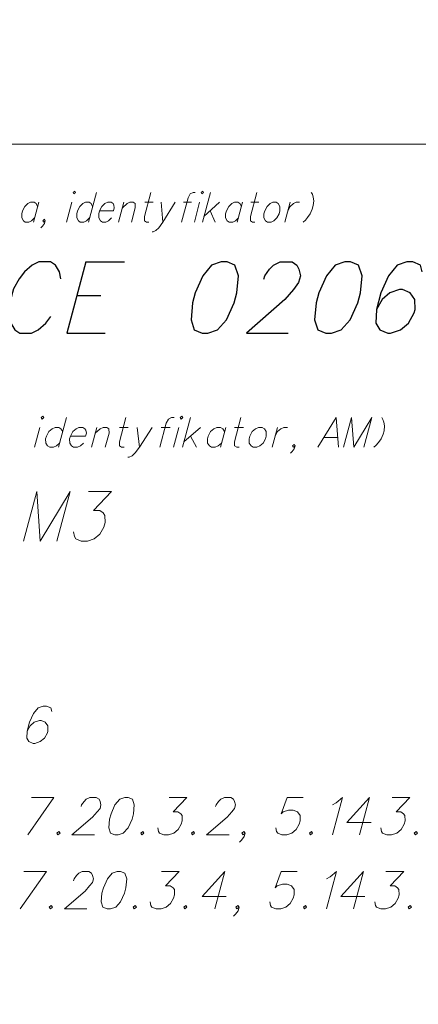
# Model space of a CAD drawing. Header units: metres. Extents: x 5554594 to 5556205, y 5636132 to 5636668.
# Tile 105 of 168: x 5555327 to 5555336, y 5636496 to 5636520. Entities that reach past the tile are written whole.
import ezdxf

# ---------------------------------------------------------------- set-up
doc = ezdxf.new("R2010")
doc.units = ezdxf.units.M
doc.header["$MEASUREMENT"] = 0
doc.header["$XCLIPFRAME"] = 0
doc.layers.add('#RAMKA', color=7, linetype='Continuous', lineweight=18)
doc.layers.add('#RASTER', color=7, linetype='Continuous', lineweight=18)
picture_1 = doc.add_image_def('image1.tif', size_in_pixel=(18897, 11811))

# ---------------------------------------------------------------- blocks, each defined once
blk = doc.blocks.new('*U859')
at = {"layer": '#RAMKA', "color": 7, "linetype": 'ByBlock', "lineweight": 18}
blk.add_line((5555327.076, 5636515.257), (5555326.945, 5636514.768), dxfattribs=at)
at = {"layer": '#RAMKA', "color": 7, "linetype": 'ByBlock', "lineweight": 18, "flags": 128}
blk.add_lwpolyline([(5555327.048, 5636515.154), (5555327.01, 5636515.223), (5555326.962, 5636515.257), (5555326.876, 5636515.257), (5555326.809, 5636515.223), (5555326.734, 5636515.154), (5555326.676, 5636515.044), (5555326.657, 5636514.975), (5555326.658, 5636514.872), (5555326.697, 5636514.803), (5555326.745, 5636514.768), (5555326.831, 5636514.768), (5555326.897, 5636514.803), (5555326.973, 5636514.872)], dxfattribs=at)
blk = doc.blocks.new('*U860')
at = {"layer": '#RAMKA', "color": 7, "linetype": 'ByBlock', "lineweight": 18}
blk.add_line((5555327.886, 5636515.257), (5555327.755, 5636514.768), dxfattribs=at)
at = {"layer": '#RAMKA', "color": 7, "linetype": 'ByBlock', "lineweight": 18, "flags": 128}
blk.add_lwpolyline([(5555327.922, 5636515.499), (5555327.941, 5636515.464), (5555327.979, 5636515.499), (5555327.96, 5636515.533), (5555327.922, 5636515.499)], dxfattribs=at)
blk = doc.blocks.new('*U861')
at = {"layer": '#RAMKA', "color": 7, "linetype": 'ByBlock', "lineweight": 18}
blk.add_line((5555328.493, 5636515.499), (5555328.297, 5636514.768), dxfattribs=at)
at = {"layer": '#RAMKA', "color": 7, "linetype": 'ByBlock', "lineweight": 18, "flags": 128}
blk.add_lwpolyline([(5555328.401, 5636515.154), (5555328.362, 5636515.223), (5555328.314, 5636515.257), (5555328.228, 5636515.257), (5555328.162, 5636515.223), (5555328.086, 5636515.154), (5555328.029, 5636515.044), (5555328.01, 5636514.975), (5555328.011, 5636514.872), (5555328.05, 5636514.803), (5555328.097, 5636514.768), (5555328.183, 5636514.768), (5555328.25, 5636514.803), (5555328.325, 5636514.872)], dxfattribs=at)
blk = doc.blocks.new('*U862')
at = {"layer": '#RAMKA', "color": 7, "linetype": 'ByBlock', "lineweight": 18}
blk.add_line((5555329.171, 5636515.257), (5555329.04, 5636514.768), dxfattribs=at)
at = {"layer": '#RAMKA', "color": 7, "linetype": 'ByBlock', "lineweight": 18, "flags": 128}
blk.add_lwpolyline([(5555329.134, 5636515.119), (5555329.248, 5636515.223), (5555329.314, 5636515.257), (5555329.4, 5636515.257), (5555329.448, 5636515.223), (5555329.449, 5636515.119), (5555329.355, 5636514.768)], dxfattribs=at)
blk = doc.blocks.new('*U863')
at = {"layer": '#RAMKA', "color": 7, "linetype": 'ByBlock', "lineweight": 18}
blk.add_line((5555329.686, 5636515.257), (5555329.886, 5636515.257), dxfattribs=at)
at = {"layer": '#RAMKA', "color": 7, "linetype": 'ByBlock', "lineweight": 18, "flags": 128}
blk.add_lwpolyline([(5555329.836, 5636515.499), (5555329.678, 5636514.906), (5555329.678, 5636514.803), (5555329.726, 5636514.768), (5555329.783, 5636514.768)], dxfattribs=at)
blk = doc.blocks.new('*U864')
at = {"layer": '#RAMKA', "color": 7, "linetype": 'ByBlock', "lineweight": 18}
blk.add_line((5555330.086, 5636515.257), (5555330.126, 5636514.768), dxfattribs=at)
at = {"layer": '#RAMKA', "color": 7, "linetype": 'ByBlock', "lineweight": 18, "flags": 128}
blk.add_lwpolyline([(5555330.429, 5636515.257), (5555330.126, 5636514.768), (5555330.032, 5636514.63), (5555329.957, 5636514.561), (5555329.89, 5636514.526), (5555329.862, 5636514.526)], dxfattribs=at)
blk = doc.blocks.new('*U865')
at = {"layer": '#RAMKA', "color": 7, "linetype": 'ByBlock', "lineweight": 18}
blk.add_line((5555330.634, 5636515.257), (5555330.834, 5636515.257), dxfattribs=at)
at = {"layer": '#RAMKA', "color": 7, "linetype": 'ByBlock', "lineweight": 18, "flags": 128}
blk.add_lwpolyline([(5555330.927, 5636515.499), (5555330.87, 5636515.499), (5555330.803, 5636515.464), (5555330.747, 5636515.361), (5555330.588, 5636514.768)], dxfattribs=at)
blk = doc.blocks.new('*U866')
at = {"layer": '#RAMKA', "color": 7, "linetype": 'ByBlock', "lineweight": 18}
blk.add_line((5555331.034, 5636515.257), (5555330.903, 5636514.768), dxfattribs=at)
at = {"layer": '#RAMKA', "color": 7, "linetype": 'ByBlock', "lineweight": 18, "flags": 128}
blk.add_lwpolyline([(5555331.07, 5636515.499), (5555331.089, 5636515.464), (5555331.127, 5636515.499), (5555331.108, 5636515.533), (5555331.07, 5636515.499)], dxfattribs=at)
blk = doc.blocks.new('*U867')
at = {"layer": '#RAMKA', "color": 7, "linetype": 'ByBlock', "lineweight": 18}
for p, q in [((5555331.298, 5636515.499), (5555331.103, 5636514.768)), ((5555331.519, 5636515.257), (5555331.14, 5636514.906)), ((5555331.291, 5636515.044), (5555331.417, 5636514.768))]:
    blk.add_line(p, q, dxfattribs=at)
blk = doc.blocks.new('*U868')
at = {"layer": '#RAMKA', "color": 7, "linetype": 'ByBlock', "lineweight": 18}
blk.add_line((5555332.091, 5636515.257), (5555331.96, 5636514.768), dxfattribs=at)
at = {"layer": '#RAMKA', "color": 7, "linetype": 'ByBlock', "lineweight": 18, "flags": 128}
blk.add_lwpolyline([(5555332.063, 5636515.154), (5555332.025, 5636515.223), (5555331.977, 5636515.257), (5555331.891, 5636515.257), (5555331.824, 5636515.223), (5555331.749, 5636515.154), (5555331.691, 5636515.044), (5555331.672, 5636514.975), (5555331.673, 5636514.872), (5555331.712, 5636514.803), (5555331.76, 5636514.768), (5555331.846, 5636514.768), (5555331.912, 5636514.803), (5555331.988, 5636514.872)], dxfattribs=at)
blk = doc.blocks.new('*U869')
at = {"layer": '#RAMKA', "color": 7, "linetype": 'ByBlock', "lineweight": 18}
blk.add_line((5555332.291, 5636515.257), (5555332.491, 5636515.257), dxfattribs=at)
at = {"layer": '#RAMKA', "color": 7, "linetype": 'ByBlock', "lineweight": 18, "flags": 128}
blk.add_lwpolyline([(5555332.441, 5636515.499), (5555332.283, 5636514.906), (5555332.283, 5636514.803), (5555332.331, 5636514.768), (5555332.389, 5636514.768)], dxfattribs=at)
blk = doc.blocks.new('*U870')
at = {"layer": '#RAMKA', "color": 7, "linetype": 'ByBlock', "lineweight": 18}
blk.add_line((5555333.263, 5636515.257), (5555333.132, 5636514.768), dxfattribs=at)
at = {"layer": '#RAMKA', "color": 7, "linetype": 'ByBlock', "lineweight": 18, "flags": 128}
blk.add_lwpolyline([(5555333.205, 5636515.044), (5555333.263, 5636515.154), (5555333.339, 5636515.223), (5555333.405, 5636515.257), (5555333.491, 5636515.257)], dxfattribs=at)
blk = doc.blocks.new('*U886')
at = {"layer": '#RAMKA', "color": 7, "linetype": 'ByBlock', "lineweight": 18}
blk.add_line((5555327.102, 5636509.717), (5555326.971, 5636509.228), dxfattribs=at)
at = {"layer": '#RAMKA', "color": 7, "linetype": 'ByBlock', "lineweight": 18, "flags": 128}
blk.add_lwpolyline([(5555327.136, 5636509.959), (5555327.158, 5636509.924), (5555327.198, 5636509.959), (5555327.176, 5636509.993), (5555327.136, 5636509.959)], dxfattribs=at)
blk = doc.blocks.new('*U887')
at = {"layer": '#RAMKA', "color": 7, "linetype": 'ByBlock', "lineweight": 18}
blk.add_line((5555327.757, 5636509.959), (5555327.562, 5636509.228), dxfattribs=at)
at = {"layer": '#RAMKA', "color": 7, "linetype": 'ByBlock', "lineweight": 18, "flags": 128}
blk.add_lwpolyline([(5555327.665, 5636509.613), (5555327.621, 5636509.682), (5555327.568, 5636509.717), (5555327.475, 5636509.717), (5555327.404, 5636509.682), (5555327.323, 5636509.613), (5555327.263, 5636509.504), (5555327.244, 5636509.435), (5555327.248, 5636509.332), (5555327.291, 5636509.263), (5555327.344, 5636509.228), (5555327.437, 5636509.228), (5555327.509, 5636509.263), (5555327.589, 5636509.332)], dxfattribs=at)
blk = doc.blocks.new('*U888')
at = {"layer": '#RAMKA', "color": 7, "linetype": 'ByBlock', "lineweight": 18}
blk.add_line((5555328.5, 5636509.717), (5555328.369, 5636509.228), dxfattribs=at)
at = {"layer": '#RAMKA', "color": 7, "linetype": 'ByBlock', "lineweight": 18, "flags": 128}
blk.add_lwpolyline([(5555328.463, 5636509.579), (5555328.584, 5636509.682), (5555328.656, 5636509.717), (5555328.749, 5636509.717), (5555328.802, 5636509.682), (5555328.805, 5636509.579), (5555328.711, 5636509.228)], dxfattribs=at)
blk = doc.blocks.new('*U889')
at = {"layer": '#RAMKA', "color": 7, "linetype": 'ByBlock', "lineweight": 18}
blk.add_line((5555329.059, 5636509.717), (5555329.277, 5636509.717), dxfattribs=at)
at = {"layer": '#RAMKA', "color": 7, "linetype": 'ByBlock', "lineweight": 18, "flags": 128}
blk.add_lwpolyline([(5555329.217, 5636509.959), (5555329.059, 5636509.366), (5555329.062, 5636509.263), (5555329.115, 5636509.228), (5555329.177, 5636509.228)], dxfattribs=at)
blk = doc.blocks.new('*U890')
at = {"layer": '#RAMKA', "color": 7, "linetype": 'ByBlock', "lineweight": 18}
blk.add_line((5555329.494, 5636509.717), (5555329.55, 5636509.228), dxfattribs=at)
at = {"layer": '#RAMKA', "color": 7, "linetype": 'ByBlock', "lineweight": 18, "flags": 128}
blk.add_lwpolyline([(5555329.867, 5636509.717), (5555329.55, 5636509.228), (5555329.45, 5636509.09), (5555329.37, 5636509.021), (5555329.298, 5636508.986), (5555329.267, 5636508.986)], dxfattribs=at)
blk = doc.blocks.new('*U891')
at = {"layer": '#RAMKA', "color": 7, "linetype": 'ByBlock', "lineweight": 18}
blk.add_line((5555330.09, 5636509.717), (5555330.307, 5636509.717), dxfattribs=at)
at = {"layer": '#RAMKA', "color": 7, "linetype": 'ByBlock', "lineweight": 18, "flags": 128}
blk.add_lwpolyline([(5555330.403, 5636509.959), (5555330.341, 5636509.959), (5555330.269, 5636509.924), (5555330.211, 5636509.821), (5555330.052, 5636509.228)], dxfattribs=at)
blk = doc.blocks.new('*U892')
at = {"layer": '#RAMKA', "color": 7, "linetype": 'ByBlock', "lineweight": 18}
blk.add_line((5555330.524, 5636509.717), (5555330.393, 5636509.228), dxfattribs=at)
at = {"layer": '#RAMKA', "color": 7, "linetype": 'ByBlock', "lineweight": 18, "flags": 128}
blk.add_lwpolyline([(5555330.558, 5636509.959), (5555330.58, 5636509.924), (5555330.62, 5636509.959), (5555330.598, 5636509.993), (5555330.558, 5636509.959)], dxfattribs=at)
blk = doc.blocks.new('*U893')
at = {"layer": '#RAMKA', "color": 7, "linetype": 'ByBlock', "lineweight": 18}
for p, q in [((5555330.807, 5636509.959), (5555330.611, 5636509.228)), ((5555331.053, 5636509.717), (5555330.648, 5636509.366)), ((5555330.809, 5636509.504), (5555330.953, 5636509.228))]:
    blk.add_line(p, q, dxfattribs=at)
blk = doc.blocks.new('*U894')
at = {"layer": '#RAMKA', "color": 7, "linetype": 'ByBlock', "lineweight": 18}
blk.add_line((5555331.674, 5636509.717), (5555331.543, 5636509.228), dxfattribs=at)
at = {"layer": '#RAMKA', "color": 7, "linetype": 'ByBlock', "lineweight": 18, "flags": 128}
blk.add_lwpolyline([(5555331.646, 5636509.613), (5555331.602, 5636509.682), (5555331.55, 5636509.717), (5555331.456, 5636509.717), (5555331.385, 5636509.682), (5555331.304, 5636509.613), (5555331.244, 5636509.504), (5555331.226, 5636509.435), (5555331.229, 5636509.332), (5555331.272, 5636509.263), (5555331.325, 5636509.228), (5555331.419, 5636509.228), (5555331.49, 5636509.263), (5555331.571, 5636509.332)], dxfattribs=at)
blk = doc.blocks.new('*U895')
at = {"layer": '#RAMKA', "color": 7, "linetype": 'ByBlock', "lineweight": 18}
blk.add_line((5555331.891, 5636509.717), (5555332.109, 5636509.717), dxfattribs=at)
at = {"layer": '#RAMKA', "color": 7, "linetype": 'ByBlock', "lineweight": 18, "flags": 128}
blk.add_lwpolyline([(5555332.049, 5636509.959), (5555331.89, 5636509.366), (5555331.894, 5636509.263), (5555331.947, 5636509.228), (5555332.009, 5636509.228)], dxfattribs=at)
blk = doc.blocks.new('*U896')
at = {"layer": '#RAMKA', "color": 7, "linetype": 'ByBlock', "lineweight": 18}
blk.add_line((5555332.947, 5636509.717), (5555332.816, 5636509.228), dxfattribs=at)
at = {"layer": '#RAMKA', "color": 7, "linetype": 'ByBlock', "lineweight": 18, "flags": 128}
blk.add_lwpolyline([(5555332.89, 5636509.504), (5555332.951, 5636509.613), (5555333.031, 5636509.682), (5555333.103, 5636509.717), (5555333.196, 5636509.717)], dxfattribs=at)
blk = doc.blocks.new('*U897')
at = {"layer": '#RAMKA', "color": 7, "linetype": 'ByBlock', "lineweight": 18}
blk.add_line((5555334.093, 5636509.47), (5555334.434, 5636509.47), dxfattribs=at)
at = {"layer": '#RAMKA', "color": 7, "linetype": 'ByBlock', "lineweight": 18, "flags": 128}
blk.add_lwpolyline([(5555334.452, 5636509.228), (5555334.394, 5636509.959), (5555333.945, 5636509.228)], dxfattribs=at)
blk = doc.blocks.new('*U1279')
at = {"layer": '#RAMKA', "color": 7, "linetype": 'ByBlock', "lineweight": 25}
for p, q in [((5555328.233, 5636513.789), (5555327.762, 5636512.034)), ((5555328.233, 5636513.789), (5555329.183, 5636513.789)), ((5555328.011, 5636512.96), (5555328.6, 5636512.96)), ((5555327.762, 5636512.034), (5555328.712, 5636512.034))]:
    blk.add_line(p, q, dxfattribs=at)
blk = doc.blocks.new('*U1305')
at = {"layer": '#RAMKA', "color": 7, "linetype": 'ByBlock', "lineweight": 18}
for p, q in [((5555327.449, 5636500.612), (5555326.806, 5636499.693)), ((5555326.896, 5636500.612), (5555327.449, 5636500.612))]:
    blk.add_line(p, q, dxfattribs=at)
blk = doc.blocks.new('*U1306')
at = {"layer": '#RAMKA', "color": 7, "linetype": 'ByBlock', "lineweight": 18}
blk.add_line((5555335.213, 5636500.612), (5555334.967, 5636499.693), dxfattribs=at)
at = {"layer": '#RAMKA', "color": 7, "linetype": 'ByBlock', "lineweight": 18, "flags": 128}
blk.add_lwpolyline([(5555335.213, 5636500.612), (5555334.657, 5636499.997), (5555335.25, 5636499.997)], dxfattribs=at)
blk = doc.blocks.new('*U1310')
at = {"layer": '#RAMKA', "color": 7, "linetype": 'ByBlock', "lineweight": 18}
for p, q in [((5555327.262, 5636498.791), (5555326.618, 5636497.872)), ((5555326.708, 5636498.791), (5555327.262, 5636498.791))]:
    blk.add_line(p, q, dxfattribs=at)
blk = doc.blocks.new('*U1311')
at = {"layer": '#RAMKA', "color": 7, "linetype": 'ByBlock', "lineweight": 18}
blk.add_line((5555331.652, 5636498.791), (5555331.405, 5636497.872), dxfattribs=at)
at = {"layer": '#RAMKA', "color": 7, "linetype": 'ByBlock', "lineweight": 18, "flags": 128}
blk.add_lwpolyline([(5555331.652, 5636498.791), (5555331.096, 5636498.176), (5555331.689, 5636498.176)], dxfattribs=at)
blk = doc.blocks.new('*U1312')
at = {"layer": '#RAMKA', "color": 7, "linetype": 'ByBlock', "lineweight": 18}
blk.add_line((5555335.064, 5636498.791), (5555334.818, 5636497.872), dxfattribs=at)
at = {"layer": '#RAMKA', "color": 7, "linetype": 'ByBlock', "lineweight": 18, "flags": 128}
blk.add_lwpolyline([(5555335.064, 5636498.791), (5555334.509, 5636498.176), (5555335.101, 5636498.176)], dxfattribs=at)

msp = doc.modelspace()

# ---------------------------------------------------------------- linework, layer by layer
at = {"layer": '#RAMKA', "color": 7, "linetype": 'Continuous', "lineweight": 18, "flags": 128}
for points in [[(5555567.543, 5636516.686), (5555567.543, 5636373.686), (5555311.77, 5636373.686), (5555311.77, 5636516.686), (5555567.543, 5636516.686)], [(5555311.77, 5636494.991), (5555454.77, 5636494.991), (5555454.77, 5636516.686), (5555311.77, 5636516.686), (5555311.77, 5636494.991)]]:
    msp.add_lwpolyline(points, close=True, dxfattribs=at)
for points in [[(5555333.78, 5636515.499), (5555333.806, 5636515.453), (5555333.825, 5636515.384), (5555333.839, 5636515.292), (5555333.827, 5636515.177), (5555333.804, 5636515.09), (5555333.754, 5636514.975), (5555333.691, 5636514.883), (5555333.634, 5636514.814), (5555333.584, 5636514.768)], [(5555328.571, 5636515.044), (5555328.914, 5636515.044), (5555328.934, 5636515.119), (5555328.924, 5636515.188), (5555328.905, 5636515.223), (5555328.857, 5636515.257), (5555328.771, 5636515.257), (5555328.705, 5636515.223), (5555328.629, 5636515.154), (5555328.571, 5636515.044), (5555328.553, 5636514.975), (5555328.554, 5636514.872), (5555328.592, 5636514.803), (5555328.64, 5636514.768), (5555328.726, 5636514.768), (5555328.793, 5636514.803), (5555328.868, 5636514.872)], [(5555332.834, 5636515.257), (5555332.767, 5636515.223), (5555332.692, 5636515.154), (5555332.634, 5636515.044), (5555332.615, 5636514.975), (5555332.616, 5636514.872), (5555332.655, 5636514.803), (5555332.703, 5636514.768), (5555332.789, 5636514.768), (5555332.855, 5636514.803), (5555332.931, 5636514.872), (5555332.987, 5636514.975), (5555333.005, 5636515.044), (5555333.006, 5636515.154), (5555332.968, 5636515.223), (5555332.92, 5636515.257), (5555332.834, 5636515.257)], [(5555327.235, 5636514.803), (5555327.197, 5636514.768), (5555327.178, 5636514.803), (5555327.216, 5636514.837), (5555327.235, 5636514.803), (5555327.217, 5636514.734), (5555327.17, 5636514.665), (5555327.13, 5636514.624)], [(5555334.571, 5636509.228), (5555334.767, 5636509.959), (5555334.825, 5636509.228), (5555335.269, 5636509.959), (5555335.074, 5636509.228)], [(5555335.513, 5636509.959), (5555335.542, 5636509.913), (5555335.565, 5636509.844), (5555335.582, 5636509.752), (5555335.571, 5636509.636), (5555335.548, 5636509.55), (5555335.497, 5636509.435), (5555335.431, 5636509.343), (5555335.371, 5636509.274), (5555335.317, 5636509.228)], [(5555327.853, 5636509.504), (5555328.226, 5636509.504), (5555328.246, 5636509.579), (5555328.233, 5636509.648), (5555328.211, 5636509.682), (5555328.159, 5636509.717), (5555328.065, 5636509.717), (5555327.994, 5636509.682), (5555327.913, 5636509.613), (5555327.853, 5636509.504), (5555327.834, 5636509.435), (5555327.838, 5636509.332), (5555327.881, 5636509.263), (5555327.934, 5636509.228), (5555328.028, 5636509.228), (5555328.099, 5636509.263), (5555328.18, 5636509.332)], [(5555332.481, 5636509.717), (5555332.41, 5636509.682), (5555332.329, 5636509.613), (5555332.269, 5636509.504), (5555332.251, 5636509.435), (5555332.254, 5636509.332), (5555332.298, 5636509.263), (5555332.35, 5636509.228), (5555332.444, 5636509.228), (5555332.515, 5636509.263), (5555332.596, 5636509.332), (5555332.654, 5636509.435), (5555332.673, 5636509.504), (5555332.671, 5636509.613), (5555332.628, 5636509.682), (5555332.575, 5636509.717), (5555332.481, 5636509.717)], [(5555333.38, 5636509.263), (5555333.339, 5636509.228), (5555333.317, 5636509.263), (5555333.358, 5636509.297), (5555333.38, 5636509.263), (5555333.361, 5636509.193), (5555333.312, 5636509.124), (5555333.27, 5636509.084)], [(5555326.699, 5636506.915), (5555327.029, 5636508.144), (5555327.112, 5636506.915), (5555327.845, 5636508.144), (5555327.516, 5636506.915)], [(5555328.299, 5636508.144), (5555328.863, 5636508.144), (5555328.425, 5636507.67), (5555328.576, 5636507.67), (5555328.662, 5636507.612), (5555328.705, 5636507.554), (5555328.709, 5636507.379), (5555328.678, 5636507.263), (5555328.581, 5636507.089), (5555328.44, 5636506.973), (5555328.273, 5636506.915), (5555328.122, 5636506.915), (5555327.986, 5636506.973), (5555327.951, 5636507.031), (5555327.931, 5636507.147)], [(5555327.393, 5636502.732), (5555327.371, 5636502.819), (5555327.265, 5636502.862), (5555327.187, 5636502.862), (5555327.058, 5636502.819), (5555326.943, 5636502.681), (5555326.846, 5636502.464), (5555326.788, 5636502.247), (5555326.78, 5636502.074), (5555326.835, 5636501.987), (5555326.941, 5636501.943), (5555326.98, 5636501.943), (5555327.109, 5636501.987), (5555327.217, 5636502.074), (5555327.291, 5636502.204), (5555327.302, 5636502.247), (5555327.298, 5636502.378), (5555327.237, 5636502.464), (5555327.131, 5636502.508), (5555327.092, 5636502.508), (5555326.963, 5636502.464), (5555326.862, 5636502.378), (5555326.788, 5636502.247)], [(5555328.119, 5636500.388), (5555328.13, 5636500.431), (5555328.193, 5636500.518), (5555328.245, 5636500.569), (5555328.335, 5636500.612), (5555328.491, 5636500.612), (5555328.558, 5636500.569), (5555328.583, 5636500.518), (5555328.606, 5636500.431), (5555328.583, 5636500.345), (5555328.514, 5636500.258), (5555328.401, 5636500.128), (5555327.893, 5636499.693), (5555328.447, 5636499.693)], [(5555329.195, 5636500.612), (5555329.066, 5636500.569), (5555328.951, 5636500.431), (5555328.854, 5636500.214), (5555328.819, 5636500.084), (5555328.8, 5636499.867), (5555328.843, 5636499.737), (5555328.949, 5636499.693), (5555329.027, 5636499.693), (5555329.156, 5636499.737), (5555329.275, 5636499.867), (5555329.372, 5636500.084), (5555329.407, 5636500.214), (5555329.426, 5636500.431), (5555329.379, 5636500.569), (5555329.273, 5636500.612), (5555329.195, 5636500.612)], [(5555330.282, 5636500.612), (5555330.719, 5636500.612), (5555330.383, 5636500.258), (5555330.5, 5636500.258), (5555330.567, 5636500.214), (5555330.601, 5636500.171), (5555330.605, 5636500.041), (5555330.582, 5636499.954), (5555330.508, 5636499.824), (5555330.4, 5636499.737), (5555330.271, 5636499.693), (5555330.153, 5636499.693), (5555330.048, 5636499.737), (5555330.02, 5636499.78), (5555330.005, 5636499.867)], [(5555331.427, 5636500.388), (5555331.439, 5636500.431), (5555331.501, 5636500.518), (5555331.554, 5636500.569), (5555331.644, 5636500.612), (5555331.8, 5636500.612), (5555331.867, 5636500.569), (5555331.892, 5636500.518), (5555331.914, 5636500.431), (5555331.891, 5636500.345), (5555331.822, 5636500.258), (5555331.709, 5636500.128), (5555331.202, 5636499.693), (5555331.756, 5636499.693)], [(5555333.578, 5636500.612), (5555333.187, 5636500.612), (5555333.042, 5636500.214), (5555333.092, 5636500.258), (5555333.221, 5636500.301), (5555333.338, 5636500.301), (5555333.444, 5636500.258), (5555333.505, 5636500.171), (5555333.51, 5636500.041), (5555333.486, 5636499.954), (5555333.412, 5636499.824), (5555333.304, 5636499.737), (5555333.176, 5636499.693), (5555333.058, 5636499.693), (5555332.953, 5636499.737), (5555332.925, 5636499.78), (5555332.909, 5636499.867)], [(5555334.305, 5636500.431), (5555334.396, 5636500.482), (5555334.549, 5636500.612), (5555334.302, 5636499.693)], [(5555335.767, 5636500.612), (5555336.203, 5636500.612), (5555335.867, 5636500.258), (5555335.984, 5636500.258), (5555336.051, 5636500.214), (5555336.085, 5636500.171), (5555336.089, 5636500.041), (5555336.066, 5636499.954), (5555335.992, 5636499.824), (5555335.884, 5636499.737), (5555335.755, 5636499.693), (5555335.638, 5636499.693), (5555335.532, 5636499.737), (5555335.504, 5636499.78), (5555335.489, 5636499.867)], [(5555327.572, 5636499.78), (5555327.521, 5636499.737), (5555327.548, 5636499.693), (5555327.599, 5636499.737), (5555327.572, 5636499.78)], [(5555329.636, 5636499.78), (5555329.585, 5636499.737), (5555329.613, 5636499.693), (5555329.664, 5636499.737), (5555329.636, 5636499.78)], [(5555330.88, 5636499.78), (5555330.829, 5636499.737), (5555330.857, 5636499.693), (5555330.908, 5636499.737), (5555330.88, 5636499.78)], [(5555332.152, 5636499.737), (5555332.101, 5636499.693), (5555332.074, 5636499.737), (5555332.124, 5636499.78), (5555332.152, 5636499.737), (5555332.128, 5636499.65), (5555332.066, 5636499.563), (5555332.013, 5636499.512)], [(5555333.785, 5636499.78), (5555333.734, 5636499.737), (5555333.762, 5636499.693), (5555333.813, 5636499.737), (5555333.785, 5636499.78)], [(5555336.364, 5636499.78), (5555336.314, 5636499.737), (5555336.341, 5636499.693), (5555336.392, 5636499.737), (5555336.364, 5636499.78)], [(5555327.931, 5636498.567), (5555327.943, 5636498.61), (5555328.005, 5636498.697), (5555328.058, 5636498.748), (5555328.147, 5636498.791), (5555328.304, 5636498.791), (5555328.37, 5636498.748), (5555328.396, 5636498.697), (5555328.418, 5636498.61), (5555328.395, 5636498.524), (5555328.326, 5636498.437), (5555328.213, 5636498.307), (5555327.706, 5636497.872), (5555328.259, 5636497.872)], [(5555329.007, 5636498.791), (5555328.878, 5636498.748), (5555328.763, 5636498.61), (5555328.666, 5636498.393), (5555328.631, 5636498.263), (5555328.612, 5636498.046), (5555328.655, 5636497.916), (5555328.761, 5636497.872), (5555328.839, 5636497.872), (5555328.968, 5636497.916), (5555329.088, 5636498.046), (5555329.185, 5636498.263), (5555329.22, 5636498.393), (5555329.239, 5636498.61), (5555329.191, 5636498.748), (5555329.085, 5636498.791), (5555329.007, 5636498.791)], [(5555330.095, 5636498.791), (5555330.531, 5636498.791), (5555330.195, 5636498.437), (5555330.312, 5636498.437), (5555330.379, 5636498.393), (5555330.413, 5636498.35), (5555330.417, 5636498.22), (5555330.394, 5636498.133), (5555330.32, 5636498.003), (5555330.212, 5636497.916), (5555330.083, 5636497.872), (5555329.966, 5636497.872), (5555329.86, 5636497.916), (5555329.833, 5636497.959), (5555329.817, 5636498.046)], [(5555333.43, 5636498.791), (5555333.039, 5636498.791), (5555332.893, 5636498.393), (5555332.944, 5636498.437), (5555333.073, 5636498.48), (5555333.19, 5636498.48), (5555333.295, 5636498.437), (5555333.357, 5636498.35), (5555333.361, 5636498.22), (5555333.338, 5636498.133), (5555333.264, 5636498.003), (5555333.156, 5636497.916), (5555333.027, 5636497.872), (5555332.91, 5636497.872), (5555332.804, 5636497.916), (5555332.777, 5636497.959), (5555332.761, 5636498.046)], [(5555334.156, 5636498.61), (5555334.248, 5636498.661), (5555334.4, 5636498.791), (5555334.154, 5636497.872)], [(5555335.618, 5636498.791), (5555336.054, 5636498.791), (5555335.718, 5636498.437), (5555335.836, 5636498.437), (5555335.902, 5636498.393), (5555335.936, 5636498.35), (5555335.94, 5636498.22), (5555335.917, 5636498.133), (5555335.843, 5636498.003), (5555335.735, 5636497.916), (5555335.606, 5636497.872), (5555335.489, 5636497.872), (5555335.383, 5636497.916), (5555335.356, 5636497.959), (5555335.34, 5636498.046)], [(5555327.384, 5636497.959), (5555327.333, 5636497.916), (5555327.361, 5636497.872), (5555327.411, 5636497.916), (5555327.384, 5636497.959)], [(5555329.449, 5636497.959), (5555329.398, 5636497.916), (5555329.425, 5636497.872), (5555329.476, 5636497.916), (5555329.449, 5636497.959)], [(5555330.693, 5636497.959), (5555330.642, 5636497.916), (5555330.669, 5636497.872), (5555330.72, 5636497.916), (5555330.693, 5636497.959)], [(5555332.003, 5636497.916), (5555331.952, 5636497.872), (5555331.925, 5636497.916), (5555331.976, 5636497.959), (5555332.003, 5636497.916), (5555331.98, 5636497.829), (5555331.918, 5636497.742), (5555331.865, 5636497.691)], [(5555333.637, 5636497.959), (5555333.586, 5636497.916), (5555333.613, 5636497.872), (5555333.664, 5636497.916), (5555333.637, 5636497.959)], [(5555336.216, 5636497.959), (5555336.165, 5636497.916), (5555336.192, 5636497.872), (5555336.243, 5636497.916), (5555336.216, 5636497.959)]]:
    msp.add_lwpolyline(points, dxfattribs=at)
at = {"layer": '#RAMKA', "color": 7, "linetype": 'Continuous', "lineweight": 25, "flags": 128}
for points in [[(5555327.617, 5636513.375), (5555327.589, 5636513.541), (5555327.489, 5636513.706), (5555327.367, 5636513.789), (5555327.079, 5636513.789), (5555326.912, 5636513.706), (5555326.723, 5636513.541), (5555326.595, 5636513.375), (5555326.456, 5636513.126), (5555326.341, 5636512.698), (5555326.347, 5636512.449), (5555326.387, 5636512.283), (5555326.486, 5636512.117), (5555326.608, 5636512.034), (5555326.897, 5636512.034), (5555327.063, 5636512.117), (5555327.252, 5636512.283), (5555327.369, 5636512.449)], [(5555331.563, 5636513.789), (5555331.324, 5636513.706), (5555331.109, 5636513.444), (5555330.926, 5636513.029), (5555330.859, 5636512.78), (5555330.821, 5636512.366), (5555330.898, 5636512.117), (5555331.092, 5636512.034), (5555331.237, 5636512.034), (5555331.475, 5636512.117), (5555331.698, 5636512.366), (5555331.881, 5636512.78), (5555331.948, 5636513.029), (5555331.987, 5636513.444), (5555331.901, 5636513.706), (5555331.707, 5636513.789), (5555331.563, 5636513.789)], [(5555332.614, 5636513.361), (5555332.636, 5636513.444), (5555332.753, 5636513.61), (5555332.851, 5636513.706), (5555333.017, 5636513.789), (5555333.306, 5636513.789), (5555333.428, 5636513.706), (5555333.474, 5636513.61), (5555333.514, 5636513.444), (5555333.469, 5636513.278), (5555333.341, 5636513.112), (5555333.13, 5636512.863), (5555332.186, 5636512.034), (5555333.208, 5636512.034)], [(5555334.604, 5636513.789), (5555334.366, 5636513.706), (5555334.151, 5636513.444), (5555333.968, 5636513.029), (5555333.901, 5636512.78), (5555333.862, 5636512.366), (5555333.94, 5636512.117), (5555334.134, 5636512.034), (5555334.278, 5636512.034), (5555334.517, 5636512.117), (5555334.74, 5636512.366), (5555334.923, 5636512.78), (5555334.99, 5636513.029), (5555335.028, 5636513.444), (5555334.943, 5636513.706), (5555334.748, 5636513.789), (5555334.604, 5636513.789)], [(5555336.509, 5636513.541), (5555336.469, 5636513.706), (5555336.275, 5636513.789), (5555336.131, 5636513.789), (5555335.892, 5636513.706), (5555335.678, 5636513.444), (5555335.494, 5636513.029), (5555335.383, 5636512.615), (5555335.367, 5636512.283), (5555335.466, 5636512.117), (5555335.661, 5636512.034), (5555335.733, 5636512.034), (5555335.971, 5636512.117), (5555336.172, 5636512.283), (5555336.311, 5636512.532), (5555336.333, 5636512.615), (5555336.328, 5636512.863), (5555336.216, 5636513.029), (5555336.022, 5636513.112), (5555335.949, 5636513.112), (5555335.711, 5636513.029), (5555335.522, 5636512.863), (5555335.383, 5636512.615)]]:
    msp.add_lwpolyline(points, dxfattribs=at)

# ---------------------------------------------------------------- block references
at = {"layer": '#RAMKA', "color": 7, "linetype": 'Continuous', "lineweight": 18}
for name in ['*U860', '*U861', '*U863', '*U865', '*U866', '*U867', '*U869', '*U859', '*U862', '*U864', '*U868', '*U870', '*U886', '*U887', '*U889', '*U891', '*U892', '*U893', '*U895', '*U897', '*U888', '*U890', '*U894', '*U896', '*U1305', '*U1306', '*U1310', '*U1311', '*U1312']:
    msp.add_blockref(name, (0, 0), dxfattribs=at)
at = {"layer": '#RAMKA', "color": 7, "linetype": 'Continuous', "lineweight": 25}
msp.add_blockref('*U1279', (0, 0), dxfattribs=at)

# ---------------------------------------------------------------- pictures from other files: only their frames are drawn
at = {"layer": '#RASTER', "color": 252, "linetype": 'Continuous', "lineweight": 18}
image = msp.add_image(picture_1, insert=(5554593.51, 5636131.7), size_in_units=(811.166, 518.086), dxfattribs=at)
image.set_boundary_path([(-0.5, -0.5), (-0.5, 11810.5), (18896.5, 11810.5), (18896.5, -0.5), (-0.5, -0.5)])
image.dxf.flags = 15

doc.saveas('drawing.dxf')
